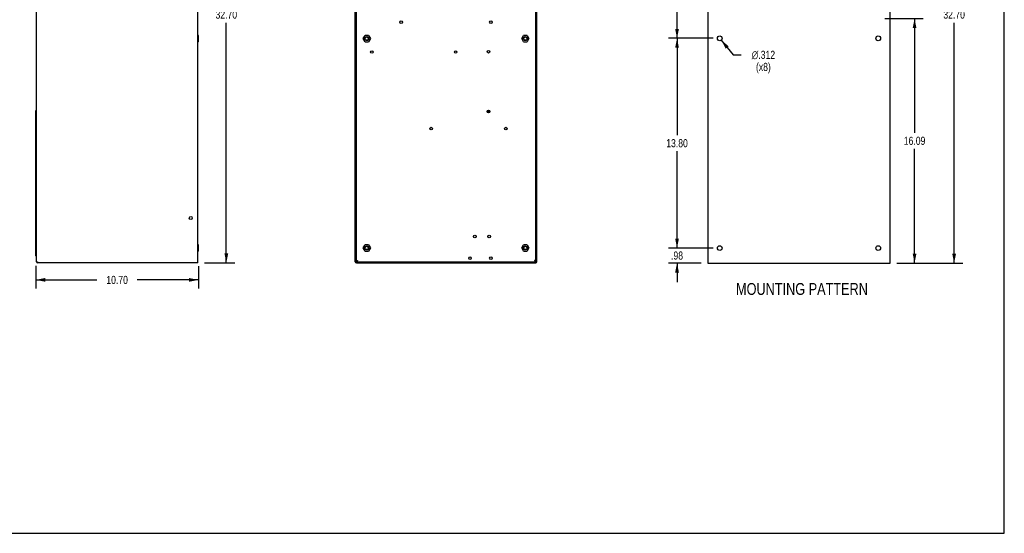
# Model space of a CAD drawing. Header units: inches. Extents: x 0 to 106, y 0 to 69.
# Tile 3 of 6: x 41 to 106, y 0 to 34. Entities that reach past the tile are written whole.
import ezdxf

# ---------------------------------------------------------------- set-up
doc = ezdxf.new("R2010")
doc.units = ezdxf.units.IN
doc.header["$LTSCALE"] = 5.84375
doc.header["$MEASUREMENT"] = 0
doc.layers.get('0').update_dxf_attribs({"linetype": 'CONTINUOUS'})
doc.layers.add('02___PRT_ALL_AXES', color=7, linetype='CONTINUOUS')
doc.styles.get("Standard").update_dxf_attribs({"font": 'txt', "width": 0.8})
doc.styles.add('TEXTSTYLE_1', font='gdt', dxfattribs={"width": 0.8})
doc.dimstyles.new('DIMSTYLE_1', dxfattribs={"dimtxt": 0.53125, "dimasz": 0.625, "dimexe": 0.09, "dimexo": 0.07, "dimgap": 0.0425, "dimtad": 0, "dimtih": 1, "dimtoh": 1, "dimdec": 1, "dimzin": 4, "dimdsep": 46, "dimtxsty": 'Standard', "dimblk": '_FILLED', "dimblk1": '_FILLED', "dimblk2": '_FILLED', "dimcen": 0.09, "dimadec": 0, "dimazin": 0, "dimtfac": 1, "dimtdec": 1, "dimtofl": 0, "dimtmove": 0, "dimatfit": 3, "dimldrblk": '_FILLED', "dimfxl": 0, "dimtolj": 1, "dimtzin": 4, "dimarcsym": 0})
doc.dimstyles.new('DIMSTYLE_2', dxfattribs={"dimtxt": 0.53125, "dimasz": 0.625, "dimexe": 0.09, "dimexo": 0.07, "dimgap": 0.0425, "dimtad": 0, "dimtih": 1, "dimtoh": 1, "dimzin": 4, "dimdsep": 46, "dimtxsty": 'Standard', "dimblk": '_FILLED', "dimblk1": '_FILLED', "dimblk2": '_FILLED', "dimcen": 0.09, "dimadec": 0, "dimazin": 0, "dimtfac": 1, "dimtofl": 0, "dimtmove": 0, "dimatfit": 3, "dimldrblk": '_FILLED', "dimfxl": 0, "dimtolj": 1, "dimtzin": 4, "dimarcsym": 0})
doc.dimstyles.new('DIMSTYLE_3', dxfattribs={"dimtxt": 0.53125, "dimasz": 0.625, "dimexe": 0.09, "dimexo": 0.07, "dimgap": 0.09, "dimtad": 0, "dimtih": 1, "dimtoh": 1, "dimdec": 3, "dimzin": 4, "dimdsep": 46, "dimtxsty": 'Standard', "dimblk": '_FILLED', "dimblk1": '_FILLED', "dimblk2": '_FILLED', "dimcen": 0.09, "dimadec": 0, "dimazin": 0, "dimtfac": 1, "dimtdec": 3, "dimtofl": 0, "dimtmove": 0, "dimatfit": 3, "dimldrblk": '_FILLED', "dimfxl": 0, "dimtolj": 1, "dimtzin": 4, "dimarcsym": 0})

# ---------------------------------------------------------------- blocks, each defined once
blk = doc.blocks.new('_FILLED')
at = {"color": 0, "linetype": 'ByBlock'}
blk.add_solid([(0, 0), (-1, 0.2), (-1, -0.2)], dxfattribs=at)
blk = doc.blocks.new('*D1')
at = {"color": 2, "linetype": 'Continuous'}
for p, q in [((53.605, 50.481), (53.974, 50.481)), ((53.974, 50.481), (55.599, 50.481)), ((55.037, 50.481), (55.037, 34.671)), ((55.037, 17.798), (55.037, 33.608)), ((53.605, 17.798), (53.974, 17.798)), ((53.974, 17.798), (55.599, 17.798))]:
    blk.add_line(p, q, dxfattribs=at)
at = {"color": 2, "linetype": 'Continuous', "xscale": 0.625, "yscale": 0.625, "zscale": 0.625}
for p, rotation in [((55.037, 50.481), 90), ((55.037, 17.798), 270)]:
    blk.add_blockref('_FILLED', p, dxfattribs=dict(at, rotation=rotation))
at = {"color": 2, "linetype": 'Continuous', "insert": (55.037, 34.405), "char_height": 0.5312, "width": 2.125, "attachment_point": 2, "line_spacing_factor": 0.9}
blk.add_mtext('32.70', dxfattribs=at)
blk = doc.blocks.new('*D2')
at = {"color": 2, "linetype": 'Continuous'}
for p, q in [((42.498, 17.614), (42.498, 16.116)), ((53.199, 17.592), (53.199, 16.116)), ((42.498, 16.679), (46.521, 16.679)), ((53.199, 16.679), (49.177, 16.679))]:
    blk.add_line(p, q, dxfattribs=at)
at = {"color": 2, "linetype": 'Continuous', "xscale": 0.625, "yscale": 0.625, "zscale": 0.625, "rotation": 180}
blk.add_blockref('_FILLED', (42.498, 16.679), dxfattribs=at)
at = {"color": 2, "linetype": 'Continuous', "xscale": 0.625, "yscale": 0.625, "zscale": 0.625}
blk.add_blockref('_FILLED', (53.199, 16.679), dxfattribs=at)
at = {"color": 2, "linetype": 'Continuous', "insert": (47.849, 16.944), "char_height": 0.5312, "width": 2.125, "attachment_point": 2, "line_spacing_factor": 0.9}
blk.add_mtext('10.70', dxfattribs=at)
blk = doc.blocks.new('*D5')
at = {"color": 2, "linetype": 'Continuous'}
for p, q in [((99.17, 50.489), (103.509, 50.489)), ((102.947, 50.489), (102.947, 34.671)), ((102.947, 17.789), (102.947, 33.608)), ((99.17, 17.789), (103.509, 17.789))]:
    blk.add_line(p, q, dxfattribs=at)
at = {"color": 2, "linetype": 'Continuous', "xscale": 0.625, "yscale": 0.625, "zscale": 0.625}
for p, rotation in [((102.947, 50.489), 90), ((102.947, 17.789), 270)]:
    blk.add_blockref('_FILLED', p, dxfattribs=dict(at, rotation=rotation))
at = {"color": 2, "linetype": 'Continuous', "insert": (102.947, 34.405), "char_height": 0.5312, "width": 2.125, "attachment_point": 2, "line_spacing_factor": 0.9}
blk.add_mtext('32.70', dxfattribs=at)
blk = doc.blocks.new('*D6')
at = {"color": 2, "linetype": 'Continuous'}
for p, q in [((87.079, 32.577), (84.145, 32.577)), ((84.707, 32.577), (84.707, 26.207)), ((84.707, 18.773), (84.707, 25.144)), ((87.079, 18.773), (84.145, 18.773))]:
    blk.add_line(p, q, dxfattribs=at)
at = {"color": 2, "linetype": 'Continuous', "xscale": 0.625, "yscale": 0.625, "zscale": 0.625}
for p, rotation in [((84.707, 32.577), 90), ((84.707, 18.773), 270)]:
    blk.add_blockref('_FILLED', p, dxfattribs=dict(at, rotation=rotation))
at = {"color": 2, "linetype": 'Continuous', "insert": (84.707, 25.941), "char_height": 0.5312, "width": 2.125, "attachment_point": 2, "line_spacing_factor": 0.9}
blk.add_mtext('13.80', dxfattribs=at)
blk = doc.blocks.new('*D7')
at = {"color": 2, "linetype": 'Continuous'}
for p, q in [((87.079, 41.828), (84.145, 41.828)), ((84.707, 41.828), (84.707, 37.734)), ((84.707, 32.577), (84.707, 36.672)), ((87.079, 32.577), (84.145, 32.577))]:
    blk.add_line(p, q, dxfattribs=at)
at = {"color": 2, "linetype": 'Continuous', "xscale": 0.625, "yscale": 0.625, "zscale": 0.625}
for p, rotation in [((84.707, 41.828), 90), ((84.707, 32.577), 270)]:
    blk.add_blockref('_FILLED', p, dxfattribs=dict(at, rotation=rotation))
at = {"color": 2, "linetype": 'Continuous', "insert": (84.707, 37.469), "char_height": 0.5312, "width": 1.7, "attachment_point": 2, "line_spacing_factor": 0.9}
blk.add_mtext('9.25', dxfattribs=at)
blk = doc.blocks.new('*D10')
at = {"color": 2, "linetype": 'Continuous'}
for p, q in [((84.707, 18.773), (84.707, 20.023)), ((87.079, 18.773), (84.145, 18.773)), ((86.295, 17.789), (84.145, 17.789)), ((84.707, 17.789), (84.707, 16.539))]:
    blk.add_line(p, q, dxfattribs=at)
at = {"color": 2, "linetype": 'Continuous', "xscale": 0.625, "yscale": 0.625, "zscale": 0.625}
for p, rotation in [((84.707, 18.773), 270), ((84.707, 17.789), 90)]:
    blk.add_blockref('_FILLED', p, dxfattribs=dict(at, rotation=rotation))
at = {"color": 2, "linetype": 'Continuous', "insert": (84.707, 18.547), "char_height": 0.5312, "width": 1.275, "attachment_point": 2, "line_spacing_factor": 0.9}
blk.add_mtext('.98', dxfattribs=at)
blk = doc.blocks.new('*D16')
at = {"color": 2, "linetype": 'Continuous'}
for p, q in [((98.387, 33.877), (100.905, 33.877)), ((100.343, 33.877), (100.343, 26.365)), ((100.343, 17.789), (100.343, 25.302)), ((99.17, 17.789), (100.905, 17.789))]:
    blk.add_line(p, q, dxfattribs=at)
at = {"color": 2, "linetype": 'Continuous', "xscale": 0.625, "yscale": 0.625, "zscale": 0.625}
for p, rotation in [((100.343, 33.877), 90), ((100.343, 17.789), 270)]:
    blk.add_blockref('_FILLED', p, dxfattribs=dict(at, rotation=rotation))
at = {"color": 2, "linetype": 'Continuous', "insert": (100.343, 26.099), "char_height": 0.5312, "width": 2.125, "attachment_point": 2, "line_spacing_factor": 0.9}
blk.add_mtext('16.09', dxfattribs=at)
blk = doc.blocks.new('*D17')
at = {"color": 2, "linetype": 'Continuous'}
for p, q in [((87.615, 32.457), (88.405, 31.493)), ((88.405, 31.493), (88.921, 31.493))]:
    blk.add_line(p, q, dxfattribs=at)
at = {"color": 2, "linetype": 'Continuous', "xscale": 0.625, "yscale": 0.625, "zscale": 0.625, "rotation": 129.3657008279}
blk.add_blockref('_FILLED', (87.615, 32.457), dxfattribs=at)
at = {"color": 2, "linetype": 'Continuous', "insert": (90.391, 31.759), "char_height": 0.53125, "width": 2.40833, "attachment_point": 2, "line_spacing_factor": 0.9, "style": 'TEXTSTYLE_1'}
blk.add_mtext('{\\Fgdt;n}\\Ftxt;.312\\P(x8)', dxfattribs=at)

msp = doc.modelspace()

# ---------------------------------------------------------------- linework, layer by layer
at = {"color": 7, "linetype": 'Continuous'}
for p, q in [((106.25, 0), (106.25, 68.75)), ((53.1677, 17.9361), (53.1677, 50.318)), ((63.5183, 17.877), (63.5183, 50.4806)), ((63.5971, 17.8377), (63.5968, 50.4411)), ((75.4081, 17.8377), (75.4083, 50.4411)), ((75.4868, 17.877), (75.4868, 50.4806)), ((86.7321, 50.4894), (86.7321, 17.7894)), ((98.7321, 17.7894), (98.7321, 50.4894)), ((42.5378, 17.877), (42.5378, 49.7564)), ((53.1992, 32.7668), (53.1677, 32.7668)), ((53.1992, 32.5621), (53.1677, 32.5621)), ((53.1992, 32.3574), (53.1992, 32.7668)), ((64.0497, 32.5621), (64.1679, 32.7668)), ((64.1679, 32.3574), (64.0497, 32.5621)), ((64.4042, 32.7668), (64.1679, 32.7668)), ((64.4042, 32.7668), (64.5224, 32.5621)), ((64.5224, 32.5621), (64.4042, 32.3574)), ((74.4827, 32.5621), (74.6009, 32.7668)), ((74.6009, 32.3574), (74.4827, 32.5621)), ((74.8373, 32.7668), (74.6009, 32.7668)), ((74.8373, 32.7668), (74.9555, 32.5621)), ((74.9555, 32.5621), (74.8373, 32.3574)), ((53.1992, 32.3574), (53.1677, 32.3574)), ((64.1679, 32.3574), (64.4042, 32.3574)), ((74.6009, 32.3574), (74.8373, 32.3574)), ((42.5378, 27.818), (42.4984, 27.818)), ((42.4984, 18.2904), (42.4984, 27.818)), ((72.3825, 27.7589), (72.2132, 27.7589)), ((72.2157, 27.7393), (72.38, 27.7393)), ((72.3725, 27.7983), (72.2232, 27.7983)), ((72.3577, 27.6999), (72.238, 27.6999)), ((53.1992, 18.9873), (53.1677, 18.9873)), ((53.1992, 18.5778), (53.1992, 18.9873)), ((64.0497, 18.7826), (64.1679, 18.9873)), ((64.4042, 18.9873), (64.1679, 18.9873)), ((64.4042, 18.9873), (64.5224, 18.7826)), ((74.4827, 18.7826), (74.6009, 18.9873)), ((74.8373, 18.9873), (74.6009, 18.9873)), ((74.8373, 18.9873), (74.9555, 18.7826)), ((53.1992, 18.7826), (53.1677, 18.7826)), ((53.1992, 18.5778), (53.1677, 18.5778)), ((64.1679, 18.5778), (64.0497, 18.7826)), ((64.1679, 18.5778), (64.4042, 18.5778)), ((64.5224, 18.7826), (64.4042, 18.5778)), ((74.6009, 18.5778), (74.4827, 18.7826)), ((74.6009, 18.5778), (74.8373, 18.5778)), ((74.9555, 18.7826), (74.8373, 18.5778)), ((42.5378, 17.877), (42.6165, 17.877)), ((42.6165, 17.877), (42.6165, 17.7983)), ((53.1677, 17.7983), (42.6165, 17.7983)), ((53.1283, 17.9361), (53.1677, 17.9361)), ((53.1283, 17.9361), (53.1677, 17.9134)), ((53.1571, 17.9295), (53.1509, 17.923)), ((53.1611, 17.9361), (53.1571, 17.9295)), ((53.1677, 17.7983), (53.1677, 17.9134)), ((63.5183, 17.9361), (63.5971, 17.9361)), ((63.5577, 17.9134), (63.5183, 17.9134)), ((63.5577, 17.877), (63.5577, 17.9361)), ((63.5577, 17.877), (75.4475, 17.877)), ((63.5971, 17.8377), (75.4081, 17.8377)), ((63.5971, 17.7983), (75.4081, 17.7983)), ((63.6709, 17.9404), (63.6758, 17.9558)), ((64.1876, 17.7983), (64.1876, 17.8377)), ((64.3057, 17.7983), (64.3057, 17.8377)), ((74.6994, 17.8377), (74.6994, 17.7983)), ((74.8175, 17.8377), (74.8175, 17.7983)), ((75.3497, 17.9427), (75.3294, 17.9558)), ((75.349, 17.9295), (75.3572, 17.9164)), ((75.3687, 17.9295), (75.3497, 17.9427)), ((75.3674, 17.8902), (75.3687, 17.877)), ((75.385, 17.9164), (75.3687, 17.9295)), ((75.3976, 17.9033), (75.385, 17.9164)), ((75.4081, 17.9361), (75.4868, 17.9361)), ((75.4475, 17.877), (75.4475, 17.9361)), ((75.4475, 17.9134), (75.4868, 17.9134)), ((86.7321, 17.7894), (98.7321, 17.7894)), ((0, 0), (106.25, 0))]:
    msp.add_line(p, q, dxfattribs=at)
for points in [[(42.5378, 18.2381), (42.5334, 18.2412), (42.5215, 18.2511), (42.5117, 18.2609), (42.5044, 18.2707), (42.4999, 18.2806), (42.4984, 18.2904)], [(63.6076, 17.9033), (63.5998, 17.8902), (63.5971, 17.877)], [(63.6364, 17.9295), (63.6201, 17.9164), (63.6076, 17.9033)], [(63.6758, 17.9558), (63.6554, 17.9427), (63.6364, 17.9295)], [(63.6364, 17.877), (63.6378, 17.8902), (63.6417, 17.9033), (63.648, 17.9164)], [(63.6364, 17.877), (63.6414, 17.8786), (63.6463, 17.883), (63.6512, 17.8903), (63.6561, 17.9001), (63.661, 17.912)], [(63.648, 17.9164), (63.6561, 17.9295), (63.6656, 17.9427)], [(63.6758, 17.9558), (63.6693, 17.9456), (63.6627, 17.9361), (63.6561, 17.9279), (63.6537, 17.9256)], [(63.661, 17.912), (63.666, 17.9257), (63.6709, 17.9404)], [(75.3515, 17.9256), (75.349, 17.9279), (75.3425, 17.9361), (75.3359, 17.9456), (75.3294, 17.9558)], [(75.3294, 17.9558), (75.3395, 17.9427), (75.349, 17.9295)], [(75.3294, 17.9558), (75.3343, 17.9404), (75.3392, 17.9257)], [(75.3392, 17.9257), (75.3441, 17.912), (75.349, 17.9001), (75.354, 17.8903), (75.3589, 17.883)], [(75.3572, 17.9164), (75.3635, 17.9033), (75.3674, 17.8902)], [(75.3589, 17.883), (75.3638, 17.8786), (75.3687, 17.877)], [(75.4081, 17.877), (75.4054, 17.8902), (75.3976, 17.9033)]]:
    msp.add_lwpolyline(points, dxfattribs=at)
for centre, radius in [((66.5498, 33.6452), 0.0846), ((72.4553, 33.6452), 0.0846), ((64.286, 32.5621), 0.1319), ((64.286, 32.5621), 0.1181), ((64.286, 32.5621), 0.1083), ((74.7191, 32.5621), 0.1319), ((74.7191, 32.5621), 0.1181), ((74.7191, 32.5621), 0.1083), ((64.6207, 31.6763), 0.0846), ((70.1325, 31.6763), 0.0846), ((72.2979, 31.6959), 0.0846), ((72.2979, 27.7589), 0.0846), ((68.5183, 26.6369), 0.0846), ((73.4396, 26.6369), 0.0846), ((52.6953, 20.7511), 0.0984), ((71.3923, 19.5306), 0.0846), ((72.3372, 19.5306), 0.0846), ((64.286, 18.7826), 0.1319), ((64.286, 18.7826), 0.1181), ((64.286, 18.7826), 0.1083), ((74.7191, 18.7826), 0.1319), ((74.7191, 18.7826), 0.1181), ((74.7191, 18.7826), 0.1083), ((71.0774, 18.1133), 0.0846), ((72.4553, 18.1133), 0.0846)]:
    msp.add_circle(centre, radius, dxfattribs=at)
for centre, radius, start, end in [((42.5771, 18.2904), 0.0787, 180, 239.86602), ((42.6165, 17.877), 0.0787, 180, 270), ((42.6165, 17.877), 0.0394, 180, 261.54175), ((53.089, 17.9558), 0.0787, 331.928508, 345.457047), ((63.5971, 17.877), 0.0787, 180, 270), ((63.5971, 17.877), 0.0394, 180, 270), ((75.4081, 17.877), 0.0787, 270, 360), ((75.4081, 17.877), 0.0394, 270, 360)]:
    msp.add_arc(centre, radius, start, end, dxfattribs=at)
at = {"layer": '02___PRT_ALL_AXES', "color": 7, "linetype": 'Continuous'}
for centre in [(87.5161, 32.5774), (97.9491, 32.5774), (87.5161, 18.7734), (97.9491, 18.7734)]:
    msp.add_circle(centre, 0.156, dxfattribs=at)

# ---------------------------------------------------------------- texts
at = {"color": 2, "linetype": 'Continuous', "insert": (92.9307, 16.4722), "char_height": 0.78125, "width": 10, "attachment_point": 2, "line_spacing_factor": 0.9}
msp.add_mtext('MOUNTING PATTERN', dxfattribs=at)

# ---------------------------------------------------------------- dimensions: what is measured, and where the dimension line sits
at = {"color": 2, "linetype": 'Continuous'}
dim = msp.add_linear_dim(base=(55.0365, 50.4806), p1=(53.5352, 17.7983), p2=(53.5352, 50.4806), angle=90, text='32.70', dimstyle='DIMSTYLE_1', dxfattribs=at)
dim.commit()
dim.dimension.update_dxf_attribs({"geometry": '*D1', "text_midpoint": (55.0365, 34.1394), "dimtype": 160})
for base, p1, p2, angle, picture, middle in [((102.9468, 17.7894), (99.0996, 50.4894), (99.0996, 17.7894), 270, '*D5', (102.9468, 34.1394)), ((84.7074, 41.8284), (87.1486, 32.5774), (87.1486, 41.8284), 90, '*D7', (84.7074, 37.2029)), ((100.3428, 17.7894), (98.3166, 33.8774), (99.0996, 17.7894), 270, '*D16', (100.3428, 25.8334)), ((84.7074, 32.5774), (87.1486, 18.7734), (87.1486, 32.5774), 90, '*D6', (84.7074, 25.6754)), ((84.7074, 18.7734), (86.3646, 17.7894), (87.1486, 18.7734), 90, '*D10', (84.7074, 18.2814))]:
    dim = msp.add_linear_dim(base=base, p1=p1, p2=p2, angle=angle, dimstyle='DIMSTYLE_2', dxfattribs=at)
    dim.commit()
    dim.dimension.update_dxf_attribs({"geometry": picture, "text_midpoint": middle, "dimtype": 160})
dim = msp.add_diameter_dim_2p(p1=(87.6151, 32.4568), p2=(87.4172, 32.6981), text='<>\\P(x8)', dimstyle='DIMSTYLE_3', dxfattribs=at)
dim.commit()
dim.dimension.update_dxf_attribs({"geometry": '*D17', "text_midpoint": (90.3909, 31.095), "dimtype": 163})
dim = msp.add_linear_dim(base=(53.1992, 16.6787), p1=(42.4984, 17.6845), p2=(53.1992, 17.6621), dimstyle='DIMSTYLE_2', dxfattribs=at)
dim.commit()
dim.dimension.update_dxf_attribs({"geometry": '*D2', "text_midpoint": (47.8488, 16.6787), "dimtype": 160})

doc.saveas('drawing.dxf')
